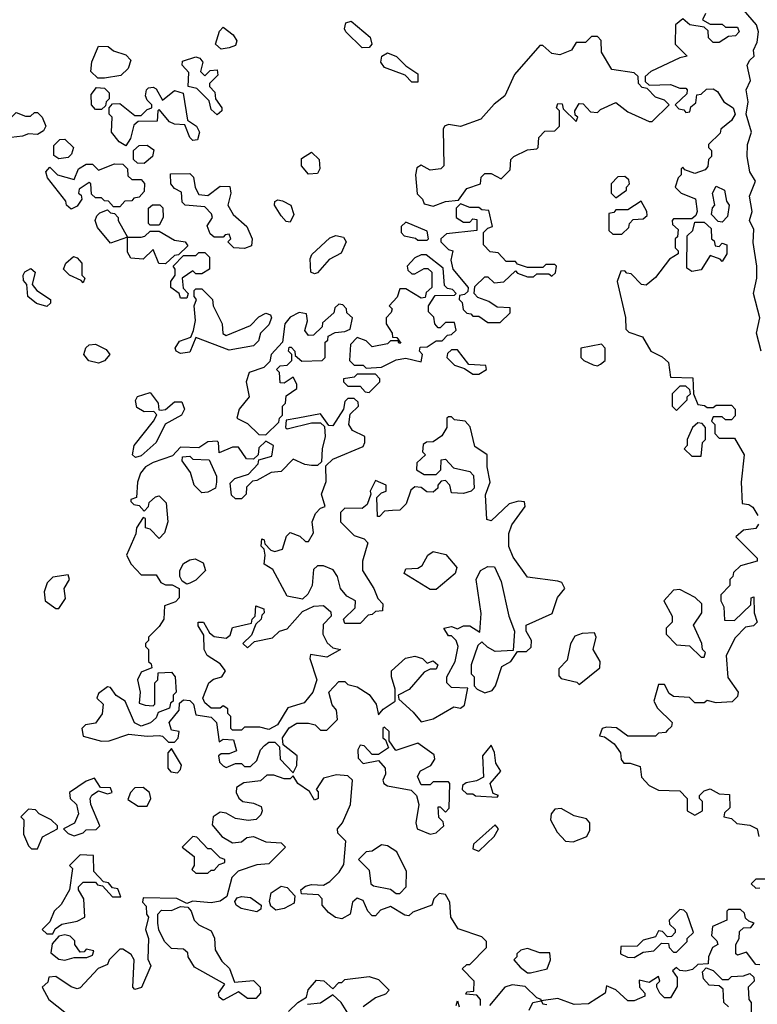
# Model space of a CAD drawing. Extents: x 2737310 to 2869991, y 870230 to 1012730.
# Tile 180 of 256: x 2761646 to 2764070, y 964789 to 968025. Entities that reach past the tile are written whole.
import ezdxf

# ---------------------------------------------------------------- set-up
doc = ezdxf.new("R2010")
doc.units = 0

msp = doc.modelspace()

# ---------------------------------------------------------------- linework, layer by layer
at = {"layer": '0CON02XD'}
for points in [[(2763900, 968045), (2763890, 968025), (2763915, 968010), (2763955, 968010), (2763965, 968000), (2764005, 968000), (2764010, 967985), (2763998.3, 967971.7), (2763975, 967970), (2763945, 967950), (2763925, 967950), (2763910, 967965), (2763908.3, 967988.3), (2763895, 968000), (2763848.3, 968008.3), (2763825, 968027.5), (2763801.7, 968008.3), (2763800, 967945), (2763840, 967905), (2763815, 967900), (2763720, 967855), (2763701.7, 967838.3), (2763701.7, 967821.7), (2763715, 967810), (2763785, 967812.5), (2763815, 967800), (2763835, 967800), (2763840, 967795), (2763838.3, 967781.7), (2763800, 967745), (2763811.7, 967731.7), (2763828.3, 967728.3), (2763835, 967720), (2763848.3, 967721.7), (2763851.7, 967738.3), (2763868.3, 967751.7), (2763871.7, 967778.3), (2763885, 967780), (2763903, 967797), (2763925, 967797.5), (2763939.3, 967789.3), (2763960, 967755), (2763991.2, 967735), (2763997.1, 967715), (2763985, 967694.2), (2763950, 967665), (2763948.3, 967651.7), (2763910, 967615), (2763910, 967605), (2763920, 967595), (2763920, 967575), (2763910, 967565), (2763907, 967543), (2763898.3, 967531.7), (2763865, 967520), (2763831.7, 967531.7), (2763825, 967540), (2763820, 967535), (2763820, 967515), (2763810, 967505), (2763800, 967475), (2763820, 967455), (2763866.4, 967436.4), (2763872.5, 967395), (2763868.3, 967381.7), (2763855, 967370), (2763795, 967370), (2763790, 967365), (2763791.7, 967351.7), (2763810, 967335), (2763808.3, 967311.7), (2763800, 967305), (2763800, 967275), (2763810, 967265), (2763810, 967255), (2763781.7, 967238.3), (2763735, 967177.5), (2763705, 967152.5), (2763690, 967155), (2763655, 967190), (2763641.7, 967191.7), (2763635, 967200), (2763621.7, 967198.3), (2763610, 967165), (2763636.4, 967046.4), (2763638.3, 967008.3), (2763648.3, 966998.3), (2763693, 966983), (2763720, 966935), (2763757, 966917), (2763778.3, 966898.3), (2763785, 966850), (2763858.3, 966848.3), (2763860, 966795), (2763875, 966760), (2763897, 966757), (2763905, 966750), (2763925, 966750), (2763935, 966757.5), (2763985, 966757.5), (2763997.5, 966745), (2763997, 966723), (2763985, 966710), (2763965, 966710), (2763955, 966720), (2763925, 966720), (2763920, 966705), (2763930, 966695), (2763930, 966665), (2763945, 966650), (2763995, 966650), (2764026.7, 966595), (2764017.5, 966505), (2764020, 966435), (2764041.7, 966431.7), (2764055, 966422.5), (2764071.2, 966395)], [(2764082.5, 966935), (2764067.9, 966995), (2764078.1, 967045), (2764057.5, 967125), (2764068.9, 967175), (2764068.6, 967215), (2764056.8, 967293.2), (2764058.6, 967335), (2764044.3, 967365), (2764053.3, 967395), (2764044.4, 967445), (2764063.9, 967493.9), (2764046, 967525), (2764036.5, 967575), (2764037.9, 967615), (2764051.4, 967655), (2764033.3, 967715), (2764040, 967755), (2764033.3, 967795), (2764047.5, 967825), (2764036.2, 967875), (2764045, 967892.5), (2764060, 967905), (2764057.5, 967925), (2764069.3, 967950.7), (2764073.8, 967985), (2764067.7, 968007.7), (2764025, 968057.5)], [(2762308.3, 967928.3), (2762290, 967945), (2762303, 967987), (2762315, 968000), (2762347.5, 967975), (2762360, 967955), (2762355, 967940), (2762335, 967932.5), (2762308.3, 967928.3)], [(2762772, 967932), (2762717.5, 967985), (2762713.3, 967995), (2762717.5, 968015), (2762735, 968020), (2762797.7, 967967.7), (2762803.3, 967945), (2762795, 967933.8), (2762772, 967932)], [(2763005, 967412.5), (2763045, 967427.5), (2763088.3, 967431.7), (2763115, 967470), (2763160, 967485), (2763163, 967507), (2763175, 967520), (2763195, 967520), (2763228.3, 967501.7), (2763258.3, 967531.7), (2763260, 967565), (2763270, 967575), (2763315, 967597.5), (2763345, 967600), (2763350, 967605), (2763351.7, 967638.3), (2763371.7, 967658.3), (2763405, 967660), (2763420, 967675), (2763420, 967725), (2763410, 967735), (2763415, 967750), (2763428.3, 967748.3), (2763431.7, 967731.7), (2763475, 967690), (2763480, 967705), (2763471.7, 967711.7), (2763470, 967725), (2763485, 967750), (2763498.3, 967748.3), (2763521.7, 967721.7), (2763545, 967720), (2763555, 967730), (2763605, 967752.5), (2763645, 967722.5), (2763715, 967690), (2763725, 967690), (2763780, 967745), (2763765, 967760), (2763735, 967770), (2763708.3, 967798.3), (2763691.7, 967801.7), (2763680, 967815), (2763678.3, 967838.3), (2763665, 967850), (2763591.7, 967861.7), (2763558.3, 967918.3), (2763557, 967957), (2763545, 967970), (2763525, 967970), (2763505, 967950), (2763475, 967950), (2763460, 967925), (2763420.7, 967909.3), (2763395, 967913.8), (2763365, 967940), (2763355, 967940), (2763272.5, 967845), (2763240, 967775), (2763205, 967747.5), (2763162, 967698), (2763095, 967674.2), (2763055, 967680), (2763042.5, 967675), (2763037.5, 967665), (2763040, 967545), (2763030, 967535), (2762995, 967530), (2762965, 967546.7), (2762951.7, 967538.3), (2762946.7, 967515), (2762952.5, 967452.5), (2762970, 967435), (2762975, 967420), (2763005, 967412.5)], [(2761925, 967832.5), (2761903, 967833), (2761880, 967855), (2761883.6, 967886.4), (2761905, 967937.5), (2761937, 967937), (2761955, 967922.5), (2761995, 967910), (2762011.7, 967891.7), (2762002.5, 967865), (2761978.3, 967841.7), (2761925, 967832.5)], [(2762295, 967712.5), (2762275, 967730), (2762268.3, 967758.3), (2762228.3, 967798.3), (2762200, 967805), (2762201.7, 967851.7), (2762180, 967875), (2762181.7, 967888.3), (2762225, 967902.5), (2762238.3, 967898.3), (2762247.5, 967885), (2762240, 967855), (2762255, 967840), (2762271.7, 967858.3), (2762295, 967860), (2762297, 967843), (2762270, 967815), (2762270, 967805), (2762287, 967787), (2762290, 967765), (2762310, 967735), (2762310, 967725), (2762295, 967712.5)], [(2762955, 967820), (2762935, 967820), (2762912.9, 967842.9), (2762845, 967868), (2762832.5, 967885), (2762836.2, 967905), (2762855, 967916.2), (2762884.3, 967904.3), (2762915, 967873.3), (2762955, 967847.5), (2762955, 967820)], [(2761915, 967730), (2761895, 967730), (2761882.5, 967745), (2761880.7, 967779.3), (2761898.3, 967801.7), (2761925, 967800), (2761940, 967785), (2761940, 967765), (2761930, 967755), (2761928.3, 967741.7), (2761915, 967730)], [(2761995, 967610), (2761973.6, 967623.6), (2761947.5, 967655), (2761950, 967705), (2761940, 967715), (2761940, 967735), (2761951.7, 967748.3), (2761975, 967750), (2762025, 967710), (2762045, 967710), (2762065, 967730), (2762080, 967735), (2762080, 967745), (2762065, 967760), (2762060, 967775), (2762062.5, 967795), (2762069.3, 967800.7), (2762085, 967803.3), (2762095, 967797.5), (2762115, 967760), (2762155, 967792.5), (2762183, 967783), (2762197.5, 967695), (2762227.5, 967675), (2762236.7, 967655), (2762230, 967630), (2762215, 967627.5), (2762205, 967637.5), (2762189.3, 967679.3), (2762155, 967681.2), (2762138.8, 967688.8), (2762105, 967730), (2762100, 967725), (2762098.3, 967691.7), (2762035, 967690), (2762021.7, 967678.3), (2762010, 967635), (2761995, 967610)], [(2761618.3, 967638.3), (2761600, 967655), (2761600, 967675), (2761610, 967695), (2761635, 967720), (2761665, 967707.5), (2761681.7, 967708.3), (2761695, 967720), (2761705, 967720), (2761720, 967705), (2761732.5, 967675), (2761725, 967660), (2761705, 967647.5), (2761675, 967650), (2761655, 967642.5), (2761618.3, 967638.3)], [(2761775, 967567.5), (2761758.3, 967578.3), (2761758.3, 967611.7), (2761778.3, 967631.7), (2761795, 967632.5), (2761822.5, 967605), (2761817, 967583), (2761805, 967572.5), (2761775, 967567.5)], [(2762055, 967552.5), (2762033, 967553), (2762020, 967565), (2762020, 967595), (2762038.3, 967611.7), (2762065, 967612.5), (2762087, 967597), (2762082.5, 967575), (2762055, 967552.5)], [(2762595, 967517.5), (2762572.5, 967545), (2762571.7, 967568.3), (2762605, 967590), (2762630, 967565), (2762632.5, 967535), (2762625, 967520), (2762595, 967517.5)], [(2761815, 967402.5), (2761800, 967415), (2761798.3, 967428.3), (2761737.5, 967505), (2761732.5, 967525), (2761745, 967540), (2761770, 967515), (2761825, 967500), (2761840, 967535), (2761865, 967550), (2761885, 967550), (2761905, 967530), (2761958.3, 967551.7), (2761985, 967550), (2762000, 967535), (2762001.7, 967511.7), (2762015, 967500), (2762045, 967500), (2762056.4, 967486.4), (2762055, 967460), (2762038.3, 967441.7), (2762021.7, 967438.3), (2762015, 967430), (2761991.7, 967428.3), (2761975, 967410), (2761955, 967410), (2761938.3, 967428.3), (2761925, 967430), (2761915, 967440), (2761895, 967440), (2761881.7, 967451.7), (2761880, 967485), (2761875, 967490), (2761841.7, 967468.3), (2761840, 967455), (2761848.3, 967448.3), (2761850, 967435), (2761835, 967412.5), (2761815, 967402.5)], [(2762385, 967272.5), (2762350, 967275), (2762330, 967295), (2762340, 967305), (2762335, 967320), (2762321.7, 967318.3), (2762315, 967310), (2762285, 967310), (2762271.7, 967321.7), (2762262.5, 967347.5), (2762280, 967375), (2762277, 967387), (2762255, 967410), (2762190, 967415), (2762180, 967425), (2762178.3, 967458.3), (2762155, 967470), (2762142.5, 967485), (2762141.7, 967518.3), (2762205, 967520), (2762217, 967507), (2762223, 967473), (2762235, 967450), (2762265, 967447.5), (2762305, 967477.5), (2762336.4, 967476.4), (2762340, 967455), (2762330, 967415), (2762347.5, 967385), (2762392.5, 967345), (2762410, 967305), (2762408.3, 967281.7), (2762385, 967272.5)], [(2763605, 967440), (2763640, 967465), (2763640, 967475), (2763650, 967485), (2763648.3, 967498.3), (2763635, 967510), (2763611.7, 967508.3), (2763590, 967485), (2763590, 967455), (2763605, 967440)], [(2763955, 967360), (2763941.7, 967361.7), (2763920, 967385), (2763923, 967407), (2763930, 967415), (2763922.5, 967455), (2763935, 967477.5), (2763962.5, 967465), (2763968.3, 967428.3), (2763977.5, 967415), (2763971.7, 967378.3), (2763955, 967360)], [(2762105, 967350), (2762075, 967350), (2762070, 967355), (2762070, 967405), (2762083, 967417), (2762107, 967417), (2762117, 967407), (2762117.5, 967375), (2762105, 967350)], [(2762535, 967360), (2762521.7, 967361.7), (2762505, 967380), (2762483.3, 967415), (2762485, 967427.5), (2762495, 967432.5), (2762509.3, 967429.3), (2762537.5, 967415), (2762547.5, 967385), (2762535, 967360)], [(2763225, 967030), (2763258.3, 967061.7), (2763258.3, 967078.3), (2763215, 967080), (2763188.3, 967098.3), (2763151.7, 967111.7), (2763140, 967125), (2763141.7, 967148.3), (2763175, 967180), (2763185, 967180), (2763205, 967160), (2763237, 967163), (2763275, 967200), (2763281.7, 967191.7), (2763315, 967180), (2763335, 967180), (2763345, 967190), (2763385, 967190), (2763395, 967182.5), (2763407, 967193), (2763410, 967215), (2763405, 967220), (2763375, 967220), (2763365, 967210), (2763315, 967210), (2763281.7, 967221.7), (2763275, 967230), (2763245, 967230), (2763218.3, 967258.3), (2763191.7, 967261.7), (2763170, 967285), (2763170, 967325), (2763185, 967340), (2763200, 967345), (2763188.3, 967398.3), (2763165, 967400), (2763155, 967407.5), (2763125, 967407.5), (2763095, 967420), (2763080, 967405), (2763080, 967375), (2763105, 967360), (2763125, 967360), (2763135, 967370), (2763148.3, 967368.3), (2763148.3, 967331.7), (2763048.3, 967321.7), (2763030, 967305), (2763030, 967295), (2763055, 967270), (2763070, 967265), (2763062.5, 967235), (2763070, 967205), (2763120, 967145), (2763118.3, 967131.7), (2763108.3, 967121.7), (2763091.7, 967118.3), (2763090, 967105), (2763100, 967095), (2763103, 967073), (2763115, 967060), (2763128.3, 967058.3), (2763135, 967050), (2763155, 967050), (2763185, 967030), (2763225, 967030)], [(2763625, 967320), (2763648.3, 967341.7), (2763650, 967355), (2763661.7, 967368.3), (2763695, 967370), (2763708.3, 967381.7), (2763707.5, 967395), (2763688.3, 967428.3), (2763645, 967400), (2763605, 967400), (2763598.3, 967391.7), (2763581.7, 967388.3), (2763581.7, 967331.7), (2763595, 967320), (2763625, 967320)], [(2762125, 967222.5), (2762103.6, 967223.6), (2762085, 967270), (2762052.5, 967237.5), (2762011.7, 967241.7), (2762000.7, 967260.7), (2762000, 967310), (2761945, 967290), (2761901.7, 967341.7), (2761893.8, 967365), (2761899.5, 967380.5), (2761909.3, 967390.7), (2761935, 967400), (2761945, 967390), (2761958.3, 967388.3), (2761970, 967375), (2761970, 967365), (2762000, 967310), (2762045, 967310), (2762057, 967313), (2762075, 967330), (2762105, 967330), (2762155, 967300), (2762190, 967295), (2762198.3, 967281.7), (2762168.3, 967251.7), (2762155, 967250), (2762125, 967222.5)], [(2762985, 967300), (2762990, 967305), (2762985, 967330), (2762915, 967360), (2762900, 967345), (2762900, 967325), (2762910, 967315), (2762947, 967307), (2762955, 967300), (2762985, 967300)], [(2763855, 967197.5), (2763838.3, 967208.3), (2763840, 967315), (2763858.3, 967331.7), (2763865, 967360), (2763895, 967360), (2763918.3, 967338.3), (2763920, 967305), (2763928.3, 967298.3), (2763931.7, 967281.7), (2763945, 967280), (2763955, 967290), (2763970, 967285), (2763970, 967255), (2763955, 967230), (2763948.3, 967238.3), (2763915, 967250), (2763885, 967202.5), (2763855, 967197.5)], [(2762615, 967190), (2762602.5, 967195), (2762601.2, 967238.8), (2762606.4, 967253.6), (2762665, 967308), (2762685, 967315.6), (2762710, 967310), (2762719.2, 967295), (2762702.3, 967257.7), (2762663.2, 967236.8), (2762625, 967193.3), (2762615, 967190)], [(2762195, 967110), (2762175, 967110), (2762170, 967125), (2762142.5, 967145), (2762142.5, 967165), (2762157.5, 967185), (2762157.5, 967205), (2762150, 967215), (2762185, 967250), (2762225, 967250), (2762235, 967260), (2762255, 967260), (2762270, 967245), (2762270, 967205), (2762245, 967190), (2762225, 967190), (2762215, 967200), (2762180, 967175), (2762183, 967143), (2762200, 967125), (2762195, 967110)], [(2762785, 966880), (2762835, 966882.5), (2762883, 966907), (2762915, 966912.5), (2762965, 966900), (2762970, 966925), (2762960, 966935), (2762961.7, 966948.3), (2762985, 966950), (2763015, 966970), (2763035, 966970), (2763051.7, 966988.3), (2763065, 966990), (2763080, 967005), (2763075, 967030), (2763045, 967030), (2763028.3, 967011.7), (2763021.7, 967011.7), (2763010, 967025), (2763007, 967047), (2762990, 967065), (2762990, 967085), (2763011.7, 967118.3), (2763075, 967120), (2763080, 967125), (2763068.3, 967138.3), (2763051.7, 967141.7), (2763041.7, 967151.7), (2763038.3, 967208.3), (2762981.7, 967251.7), (2762965, 967252.5), (2762945, 967242.5), (2762920, 967215), (2762921.7, 967201.7), (2762935, 967190), (2762945, 967190), (2762975, 967207.5), (2762987, 967207), (2763000, 967195), (2763000, 967145), (2762981.7, 967128.3), (2762978.3, 967111.7), (2762965, 967110), (2762915, 967140), (2762895, 967140), (2762887, 967113), (2762860, 967085), (2762870, 967075), (2762867, 967063), (2762850, 967045), (2762850, 967025), (2762870, 966995), (2762871.7, 966981.7), (2762885, 966980), (2762898.3, 966961.7), (2762891.7, 966961.7), (2762890, 966970), (2762865, 966970), (2762855, 966960), (2762805, 966950), (2762785, 966970), (2762755, 966980), (2762733, 966957), (2762730, 966905), (2762745, 966890), (2762775, 966890), (2762785, 966880)], [(2761855, 967160), (2761848.3, 967168.3), (2761810, 967185), (2761790, 967205), (2761797.5, 967225), (2761823, 967247), (2761835, 967242.5), (2761850, 967225), (2761850, 967185), (2761860, 967175), (2761855, 967160)], [(2761735, 967082.5), (2761701.7, 967091.7), (2761672.5, 967115), (2761670, 967155), (2761658.3, 967168.3), (2761657.5, 967185), (2761663.6, 967196.4), (2761683, 967207), (2761697.5, 967195), (2761687.5, 967155), (2761702.5, 967135), (2761747.5, 967105), (2761747, 967093), (2761735, 967082.5)], [(2762175, 966927.5), (2762160, 966935), (2762157.5, 966945), (2762171.7, 966968.3), (2762208.3, 966981.7), (2762217, 967003), (2762223.6, 967036.4), (2762220, 967085), (2762227.5, 967105), (2762220, 967115), (2762220, 967135), (2762225, 967140), (2762245, 967140), (2762280, 967105), (2762282.5, 967085), (2762311.2, 967025), (2762314, 966994), (2762325, 966986.7), (2762405, 967020), (2762431.7, 967048.3), (2762455, 967060), (2762470, 967055), (2762473.3, 967045), (2762465, 967022.5), (2762437.5, 966995), (2762430.7, 966969.3), (2762415, 966953.3), (2762335, 966938.8), (2762225, 966980), (2762205, 966932.5), (2762175, 966927.5)], [(2762455, 966660), (2762498.3, 966701.7), (2762500, 966715), (2762510, 966725), (2762510, 966755), (2762520, 966765), (2762521.7, 966788.3), (2762557, 966813), (2762557, 966827), (2762545, 966850), (2762515, 966830), (2762501.7, 966831.7), (2762500, 966865), (2762490, 966875), (2762502.5, 966887.5), (2762525, 966890), (2762540, 966905), (2762540, 966925), (2762530, 966935), (2762531.7, 966948.3), (2762538.3, 966948.3), (2762550, 966935), (2762551.7, 966921.7), (2762573, 966903), (2762640, 966905), (2762650, 966915), (2762650, 966965), (2762658.3, 966971.7), (2762660, 966985), (2762683, 966997), (2762715, 967000), (2762731.7, 967008.3), (2762740, 967045), (2762721.7, 967061.7), (2762720, 967075), (2762708.3, 967088.3), (2762695, 967090), (2762681.7, 967078.3), (2762678.3, 967061.7), (2762641.7, 967028.3), (2762640, 967015), (2762611.7, 966988.3), (2762595, 966987.5), (2762583, 967003), (2762592.5, 967035), (2762588.3, 967058.3), (2762565, 967062.5), (2762535, 967047.5), (2762517.5, 967025), (2762510, 966965), (2762472.5, 966925), (2762468.3, 966901.7), (2762448.3, 966881.7), (2762400, 966865), (2762390, 966835), (2762400, 966785), (2762367.5, 966745), (2762360, 966715), (2762395, 966697.5), (2762431.7, 966661.7), (2762455, 966660)], [(2761905, 966896), (2761873.9, 966903.9), (2761857.5, 966925), (2761863.9, 966946.1), (2761874.1, 966955.9), (2761895, 966958.8), (2761930.7, 966940.7), (2761942.5, 966925), (2761925, 966904.2), (2761905, 966896)], [(2763155, 966860), (2763180, 966875), (2763178.3, 966888.3), (2763121.7, 966891.7), (2763085, 966940), (2763065, 966940), (2763051.7, 966928.3), (2763050, 966915), (2763075, 966890), (2763108.3, 966878.3), (2763135, 966860), (2763155, 966860)], [(2763545, 966887.5), (2763555, 966892.5), (2763570, 966905), (2763570, 966945), (2763558.3, 966958.3), (2763490, 966945), (2763490, 966915), (2763500, 966905), (2763530.7, 966890.7), (2763545, 966887.5)], [(2762795, 966800), (2762830, 966835), (2762830, 966845), (2762815, 966860), (2762755, 966860), (2762745, 966850), (2762710, 966845), (2762710, 966835), (2762725, 966820), (2762765, 966820), (2762781.7, 966801.7), (2762795, 966800)], [(2762026.4, 966586.4), (2762016.7, 966595), (2762022, 966625), (2762086.2, 966705), (2762096.4, 966726.4), (2762086.7, 966736.7), (2762055, 966736.2), (2762030.7, 966750.7), (2762027, 966773), (2762033.6, 966786.4), (2762075, 966800), (2762101.2, 966765), (2762103, 966743), (2762111.2, 966741.2), (2762125.8, 966744.2), (2762155, 966768.8), (2762179.5, 966769.5), (2762187.5, 966745), (2762178, 966725), (2762124.5, 966695.5), (2762094.3, 966635.7), (2762045, 966591.2), (2762026.4, 966586.4)], [(2763805, 966740), (2763840, 966775), (2763840, 966785), (2763850, 966795), (2763848.3, 966808.3), (2763835, 966820), (2763815, 966820), (2763790, 966795), (2763790, 966755), (2763805, 966740)], [(2762545, 965550), (2762556.4, 965573.6), (2762557.5, 965605), (2762511.7, 965641.7), (2762510, 965665), (2762532, 965698), (2762557, 965713), (2762595, 965712.5), (2762617, 965707), (2762635, 965690), (2762655, 965690), (2762690, 965725), (2762687.5, 965755), (2762673, 965773), (2762662.5, 965815), (2762695, 965850), (2762715, 965850), (2762725, 965840), (2762755, 965832.5), (2762795, 965807.5), (2762817.5, 965775), (2762825, 965740), (2762840.7, 965759.3), (2762880, 965785), (2762880, 965825), (2762867.5, 965865), (2762867.5, 965885), (2762913.9, 965926.1), (2762945, 965933.3), (2762970, 965925), (2762985, 965910), (2763005, 965917.5), (2763020, 965905), (2763015, 965890), (2762995, 965890), (2762975, 965880), (2762926.4, 965823.6), (2762890, 965805), (2762891.7, 965791.7), (2762939.3, 965749.3), (2762965, 965717.5), (2763005, 965726.7), (2763073, 965767), (2763095, 965762.5), (2763108.3, 965771.7), (2763118.3, 965828.3), (2763065, 965830), (2763050, 965845), (2763050, 965865), (2763077.5, 965915), (2763087.5, 965965), (2763080, 965985), (2763065, 966000), (2763055, 966000), (2763040, 966025), (2763065, 966030), (2763085, 966022.5), (2763105, 966032.5), (2763125, 966032.5), (2763158.3, 966011.7), (2763163, 966073), (2763146.7, 966185), (2763160, 966215), (2763185, 966227.5), (2763206.7, 966226.7), (2763228, 966178), (2763253.8, 966065), (2763272.5, 966015), (2763268.3, 965951.7), (2763208.3, 965948.3), (2763183, 965963), (2763165, 965980), (2763151.7, 965968.3), (2763130, 965905), (2763130, 965875), (2763140, 965865), (2763140, 965835), (2763150, 965825), (2763175, 965812.5), (2763199.3, 965820.7), (2763210, 965835), (2763230.7, 965899.3), (2763260, 965915), (2763281.7, 965948.3), (2763311.7, 965948.3), (2763327, 965963), (2763327.5, 965985), (2763310, 966015), (2763310, 966035), (2763396.4, 966073.6), (2763413.9, 966126.1), (2763437.5, 966155), (2763427.5, 966175), (2763415, 966180), (2763315, 966192.5), (2763268.3, 966258.3), (2763253.6, 966293.6), (2763253.9, 966336.1), (2763263.3, 966365), (2763307.5, 966425), (2763305, 966440), (2763285, 966442.5), (2763255, 966433.3), (2763195, 966377.5), (2763181.7, 966381.7), (2763177, 966463), (2763192.5, 966505), (2763182.5, 966555), (2763182.5, 966595), (2763141.7, 966621.7), (2763126.4, 966686.4), (2763110, 966705), (2763075, 966710), (2763065, 966720), (2763055, 966720), (2763050, 966715), (2763050, 966685), (2763033.3, 966656.7), (2763005, 966637.5), (2762983.3, 966636.7), (2762971.7, 966628.3), (2762970, 966605), (2762980, 966595), (2762951.7, 966568.3), (2762950, 966545), (2762975, 966530), (2763015, 966530), (2763030, 966545), (2763031.7, 966578.3), (2763045, 966580), (2763071.7, 966551.7), (2763125, 966540), (2763137, 966527), (2763140, 966485), (2763130, 966475), (2763105, 966467.5), (2763065, 966470), (2763060, 966495), (2763045, 966510), (2763031.7, 966508.3), (2763020, 966495), (2763020, 966485), (2763005, 966472.5), (2762983.6, 966473.6), (2762965, 966487.5), (2762945, 966490), (2762931.7, 966478.3), (2762916.4, 966433.6), (2762895, 966412.5), (2762871.7, 966411.7), (2762845, 966410), (2762828.3, 966391.7), (2762821.7, 966391.7), (2762820, 966455), (2762835, 966470), (2762850, 966475), (2762850, 966495), (2762815, 966510), (2762797.5, 966475), (2762800, 966465), (2762788.3, 966431.7), (2762771.7, 966418.3), (2762715, 966420), (2762700, 966405), (2762700, 966375), (2762745, 966330), (2762778.3, 966318.3), (2762790, 966305), (2762772.5, 966245), (2762772.5, 966215), (2762810, 966155), (2762823, 966123), (2762840, 966105), (2762838.3, 966081.7), (2762815, 966080), (2762805, 966070), (2762791.7, 966068.3), (2762765, 966040), (2762715, 966040), (2762710, 966055), (2762748.3, 966091.7), (2762750, 966115), (2762720.7, 966130.7), (2762700, 966155), (2762690, 966195), (2762676.4, 966216.4), (2762645, 966230), (2762625, 966230), (2762611.7, 966218.3), (2762607.5, 966165), (2762593, 966137), (2762575, 966120), (2762525, 966130), (2762478.3, 966218.3), (2762450, 966235), (2762452.5, 966265), (2762450, 966285), (2762440, 966295), (2762441.7, 966318.3), (2762450, 966315), (2762451.7, 966301.7), (2762471.7, 966281.7), (2762485, 966277.5), (2762510, 966285), (2762523, 966327), (2762535, 966340), (2762567, 966327), (2762585, 966310), (2762595, 966310), (2762611.7, 966338.3), (2762607.5, 966375), (2762618.3, 966401.7), (2762635, 966420), (2762650, 966425), (2762637.5, 966465), (2762653, 966507), (2762651.7, 966558.3), (2762675, 966580), (2762775, 966622.5), (2762780, 966635), (2762780, 966655), (2762740, 966675), (2762727.5, 966695), (2762731.7, 966728.3), (2762760, 966755), (2762758.3, 966768.3), (2762745, 966780), (2762725, 966780), (2762715, 966770), (2762710, 966745), (2762675, 966690), (2762661.7, 966691.7), (2762635, 966730), (2762560, 966715), (2762521.7, 966708.3), (2762520, 966685), (2762525, 966680), (2762605, 966700), (2762635, 966700), (2762648.3, 966688.3), (2762650, 966655), (2762640, 966615), (2762638.3, 966571.7), (2762625, 966560), (2762605, 966560), (2762583, 966563), (2762545, 966580), (2762505, 966540), (2762473, 966537), (2762425, 966510), (2762411.7, 966508.3), (2762391.7, 966488.3), (2762390, 966465), (2762375, 966450), (2762355, 966450), (2762342.5, 966462.5), (2762338.3, 966501.7), (2762353, 966517), (2762398.3, 966531.7), (2762430, 966565), (2762431.7, 966578.3), (2762475, 966590), (2762480, 966625), (2762455, 966640), (2762431.7, 966618.3), (2762430, 966595), (2762415, 966580), (2762391.7, 966581.7), (2762365, 966620), (2762345, 966620), (2762301.7, 966601.7), (2762300, 966635), (2762295, 966640), (2762265, 966637.5), (2762235, 966617.5), (2762175, 966620), (2762148.3, 966591.7), (2762085, 966570), (2762060, 966555), (2762043.3, 966535), (2762033.3, 966505), (2762030, 966455), (2762011.7, 966448.3), (2762011.7, 966441.7), (2762021.7, 966431.7), (2762038.3, 966428.3), (2762055, 966410), (2762070, 966425), (2762071.7, 966438.3), (2762093, 966457), (2762105, 966460), (2762127, 966437), (2762132.5, 966375), (2762121.7, 966338.3), (2762105, 966320), (2762075, 966350), (2762060, 966355), (2762060, 966385), (2762051.7, 966388.3), (2762030, 966355), (2762027.5, 966335), (2761997.5, 966265), (2762012.5, 966235), (2762045, 966200), (2762095, 966200), (2762110, 966175), (2762125, 966167.5), (2762147, 966167), (2762170, 966155), (2762170, 966125), (2762158.3, 966111.7), (2762121.7, 966098.3), (2762120, 966055), (2762105, 966030), (2762070, 965995), (2762070, 965985), (2762060, 965975), (2762060, 965965), (2762070, 965955), (2762070, 965915), (2762078.3, 965908.3), (2762080, 965895), (2762045, 965880), (2762033.3, 965855), (2762042.5, 965815), (2762038.3, 965778.3), (2762058.3, 965771.7), (2762085, 965770), (2762090, 965775), (2762090, 965845), (2762100, 965855), (2762101.7, 965878.3), (2762145, 965880), (2762157.5, 965865), (2762160, 965815), (2762150, 965805), (2762150, 965785), (2762141.7, 965778.3), (2762138.3, 965761.7), (2762101.7, 965748.3), (2762095, 965730), (2762076.2, 965713.8), (2762045, 965702.5), (2762023.9, 965713.9), (2761992.5, 965785), (2761963.6, 965803.6), (2761945, 965830), (2761935, 965832.5), (2761905, 965810), (2761900, 965795), (2761920, 965775), (2761917, 965743), (2761895, 965712.5), (2761863, 965707), (2761850, 965695), (2761855, 965670), (2761915, 965653.3), (2761940, 965655), (2762005, 965676.7), (2762065, 965670), (2762105, 965672.5), (2762115, 965670), (2762135, 965650), (2762155, 965650), (2762167, 965663), (2762170, 965685), (2762145, 965690), (2762137.5, 965715), (2762170, 965755), (2762171.7, 965778.3), (2762185, 965790), (2762205, 965787.5), (2762217.5, 965775), (2762225, 965740), (2762275, 965732.5), (2762292.5, 965715), (2762301.7, 965651.7), (2762315, 965660), (2762348.3, 965658.3), (2762358.3, 965621.7), (2762335, 965612.5), (2762308.3, 965611.7), (2762300, 965605), (2762302.5, 965585), (2762315, 965572.5), (2762325, 965567.5), (2762355, 965580), (2762375, 965580), (2762385, 965570), (2762405, 965570), (2762425, 965590), (2762437.5, 965625), (2762450.7, 965639.3), (2762465, 965650), (2762485, 965650), (2762500, 965635), (2762502.5, 965595), (2762545, 965550)], [(2763885, 966590), (2763890, 966635), (2763900, 966645), (2763900, 966685), (2763888.3, 966698.3), (2763875, 966700), (2763857.5, 966685), (2763840, 966645), (2763840, 966625), (2763830, 966615), (2763855, 966590), (2763885, 966590)], [(2762245, 966470), (2762220, 966495), (2762207, 966537), (2762180, 966575), (2762181.7, 966588.3), (2762205, 966590), (2762215, 966580), (2762268.3, 966578.3), (2762292.5, 966525), (2762292.5, 966505), (2762290, 966485), (2762265, 966472.5), (2762245, 966470)], [(2764073.6, 966366.4), (2764065, 966352.5), (2764025, 966347.5), (2764000, 966325), (2764070, 966255), (2764070, 966245), (2764015, 966230), (2763991.7, 966208.3), (2763990, 966195), (2763980, 966185), (2763980, 966165), (2763950, 966135), (2763950, 966115), (2763960, 966095), (2763961.7, 966051.7), (2763995, 966050), (2764048.3, 966101.7), (2764050, 966125), (2764058.3, 966128.3), (2764060, 966075), (2764070, 966045), (2764057, 966033), (2764031.7, 966028.3), (2763997, 965993), (2763967.5, 965935), (2763973, 965863), (2764006.7, 965815), (2764005, 965800), (2763987, 965783), (2763935, 965780), (2763905, 965787.5), (2763895, 965780), (2763865, 965780), (2763847, 965797), (2763795, 965800), (2763780.7, 965810.7), (2763765, 965840), (2763745, 965840), (2763730, 965785), (2763741.7, 965761.7), (2763790, 965715), (2763788.3, 965701.7), (2763775, 965690)], [(2762195, 966170), (2762180, 966180), (2762172.5, 966195), (2762172.5, 966215), (2762185, 966237.5), (2762205, 966250), (2762223, 966253), (2762249.3, 966239.3), (2762256.7, 966215), (2762225, 966182.5), (2762205, 966172.5), (2762195, 966170)], [(2763015, 966152.5), (2762995, 966152.5), (2762910, 966205), (2762915, 966220), (2762955, 966222.5), (2762969.3, 966230.7), (2762987.5, 966265), (2763005, 966276.7), (2763047, 966267), (2763082.5, 966225), (2763077.5, 966205), (2763015, 966152.5)], [(2761775, 966090), (2761797, 966123), (2761792.5, 966155), (2761810, 966185), (2761805, 966200), (2761755, 966192.5), (2761736.4, 966173.6), (2761726.7, 966145), (2761730, 966115), (2761765, 966090), (2761775, 966090)], [(2763895, 965930), (2763900, 965945), (2763890, 965955), (2763887.5, 965975), (2763860, 966035), (2763887.5, 966075), (2763887.5, 966105), (2763866.1, 966126.1), (2763815, 966152.5), (2763795, 966150), (2763762.5, 966115), (2763790, 966065), (2763790, 966045), (2763770, 966025), (2763770, 966005), (2763805, 965970), (2763847, 965967), (2763885, 965930), (2763895, 965930)], [(2762375, 965690), (2762345, 965690), (2762340, 965695), (2762340, 965735), (2762330, 965745), (2762330, 965760), (2762315, 965770), (2762305, 965762.5), (2762275, 965762.5), (2762255, 965780), (2762247.5, 965795), (2762267.5, 965845), (2762283, 965857), (2762310, 965865), (2762322.5, 965885), (2762305, 965907.5), (2762262.5, 965935), (2762252.5, 965955), (2762251.7, 966001.7), (2762233, 966033), (2762232.5, 966045), (2762250, 966045), (2762270, 966010), (2762285, 965997.5), (2762325, 965992.5), (2762337.5, 966002.5), (2762345, 966027.5), (2762408.3, 966041.7), (2762410, 966055), (2762420, 966065), (2762421.7, 966098.3), (2762448.3, 966088.3), (2762450, 966075), (2762441.7, 966068.3), (2762440, 966055), (2762421.7, 966038.3), (2762408.3, 966001.7), (2762380, 965975), (2762395, 965960), (2762418.3, 965981.7), (2762477, 965993), (2762500, 966015), (2762525, 966022.5), (2762575, 966080), (2762613, 966097), (2762645, 966100), (2762668.3, 966078.3), (2762670, 966065), (2762643, 966037), (2762642.5, 966005), (2762657, 965977), (2762675, 965960), (2762700, 965955), (2762655, 965930), (2762601.7, 965938.3), (2762600, 965925), (2762622.5, 965855), (2762610, 965815), (2762580.7, 965779.3), (2762527, 965763), (2762493, 965707), (2762465, 965692.5), (2762435, 965700), (2762385, 965700), (2762375, 965690)], [(2763485, 965840), (2763552.5, 965895), (2763553.3, 965915), (2763531.2, 965955), (2763540, 965995), (2763535, 966010), (2763495, 966007.5), (2763470.7, 965999.3), (2763456.1, 965973.9), (2763445, 965920), (2763418.3, 965891.7), (2763418.3, 965868.3), (2763425, 965860), (2763477.5, 965847.5), (2763485, 965840)], [(2762995, 965347.5), (2763015, 965352.5), (2763040, 965375), (2763038.3, 965388.3), (2763023, 965403), (2763021.7, 965438.3), (2763028.3, 965438.3), (2763045, 965420), (2763057, 965433), (2763060, 965515), (2763055, 965520), (2763005, 965520), (2762995, 965510), (2762965, 965510), (2762953, 965537), (2762963.6, 965556.4), (2762996.7, 965573.3), (2763010, 965595), (2763008.3, 965608.3), (2762955, 965647.5), (2762882.5, 965622.5), (2762860, 965655), (2762860, 965685), (2762845, 965700), (2762840, 965695), (2762840, 965665), (2762848.3, 965658.3), (2762858.3, 965631.7), (2762825, 965610), (2762805, 965610), (2762778.3, 965638.3), (2762765, 965640), (2762757.5, 965625), (2762758.3, 965598.3), (2762775, 965580), (2762825, 965590), (2762846.7, 965565), (2762848.8, 965545), (2762840, 965525), (2762842.5, 965515), (2762855, 965506.7), (2762933, 965493), (2762950, 965475), (2762957.5, 965445), (2762947.5, 965385), (2762952.5, 965365), (2762995, 965347.5)], [(2763775, 965690), (2763768.3, 965681.7), (2763745, 965680), (2763735, 965670), (2763645, 965670), (2763607, 965697), (2763575, 965700), (2763560, 965695), (2763551.7, 965671.7), (2763568.3, 965668.3), (2763600, 965645), (2763620, 965615), (2763623, 965593), (2763631.7, 965581.7), (2763651.7, 965581.7), (2763685, 965570), (2763690, 965535), (2763715, 965507.5), (2763745, 965492.5), (2763815, 965490), (2763840, 965465), (2763840, 965425), (2763865, 965410), (2763890, 965425), (2763890, 965455), (2763880, 965465), (2763880, 965475), (2763895, 965490), (2763915, 965497.5), (2763945, 965480), (2763978.3, 965478.3), (2763980, 965435), (2763961.7, 965418.3), (2763960, 965405), (2763985, 965400), (2764003, 965383), (2764045, 965377.5), (2764070, 965365), (2764075, 965340)], [(2763215, 965470), (2763220, 965475), (2763201.7, 965481.7), (2763192.5, 965515), (2763227.5, 965555), (2763211.2, 965581.2), (2763206.4, 965616.4), (2763195, 965640), (2763167.5, 965605), (2763170, 965535), (2763147, 965523), (2763113, 965517), (2763101.7, 965508.3), (2763100, 965495), (2763115, 965480), (2763135, 965480), (2763143.6, 965473.6), (2763215, 965470)], [(2762165, 965550), (2762175, 965560), (2762177.5, 965575), (2762145, 965630), (2762132.5, 965615), (2762132.5, 965565), (2762143, 965553), (2762165, 965550)], [(2763160, 964785), (2763160, 964805), (2763148.3, 964818.3), (2763111.7, 964821.7), (2763115, 964830), (2763138.3, 964831.7), (2763140, 964865), (2763100, 964905), (2763115, 964920), (2763125, 964920), (2763180, 964975), (2763180, 964995), (2763165, 965010), (2763087, 965037), (2763062.5, 965075), (2763060, 965125), (2763045, 965150), (2763025, 965152.5), (2763007.5, 965135), (2763000, 965115), (2762938.3, 965091.7), (2762925, 965080), (2762911.7, 965081.7), (2762865, 965110), (2762831.7, 965098.3), (2762815, 965080), (2762805, 965080), (2762790, 965095), (2762775, 965130), (2762755, 965137.5), (2762740, 965125), (2762732.5, 965085), (2762705, 965070), (2762684.1, 965074.1), (2762660.7, 965090.7), (2762640, 965115), (2762640, 965135), (2762628.3, 965148.3), (2762571.7, 965151.7), (2762570, 965165), (2762585, 965177.5), (2762605, 965182.5), (2762645, 965180), (2762665, 965192.5), (2762696.4, 965223.6), (2762711.7, 965248.3), (2762717.5, 965325), (2762691.7, 965351.7), (2762690, 965365), (2762707.5, 965385), (2762733.3, 965445), (2762740, 965525), (2762725, 965540), (2762687, 965543), (2762645, 965532.5), (2762620, 965495), (2762627, 965487), (2762627.5, 965465), (2762615, 965460), (2762598.3, 965488.3), (2762560, 965515), (2762545, 965540), (2762535, 965530), (2762515, 965530), (2762481.7, 965541.7), (2762458.3, 965541.7), (2762437, 965523), (2762383, 965517), (2762358.3, 965501.7), (2762357.5, 965485), (2762366.4, 965466.4), (2762380, 965455), (2762415, 965450), (2762439.3, 965439.3), (2762443.3, 965425), (2762438.3, 965411.7), (2762423.6, 965396.4), (2762397, 965393), (2762355, 965400), (2762325, 965416.7), (2762305, 965420), (2762282.5, 965405), (2762278.3, 965378.3)], [(2761825, 965342.5), (2761855, 965352.5), (2761865, 965362.5), (2761897, 965363), (2761910, 965375), (2761880, 965445), (2761877.5, 965465), (2761883.6, 965476.4), (2761905, 965490), (2761935, 965480), (2761950, 965485), (2761945, 965500), (2761911.7, 965501.7), (2761891.7, 965531.7), (2761865, 965522.5), (2761810, 965485), (2761812.5, 965465), (2761832.5, 965445), (2761840, 965415), (2761826.4, 965383.6), (2761790, 965365), (2761805, 965350), (2761825, 965342.5)], [(2762065, 965440), (2762077.5, 965465), (2762072.5, 965485), (2762051.7, 965501.7), (2762025, 965500), (2762010, 965485), (2762001.7, 965461.7), (2762035, 965440), (2762065, 965440)], [(2761705, 965300), (2761720.7, 965339.3), (2761770, 965365), (2761770, 965375), (2761750, 965395), (2761710, 965415), (2761698.3, 965428.3), (2761675, 965430), (2761650, 965405), (2761660, 965395), (2761658.3, 965348.3), (2761675, 965310), (2761685, 965300), (2761705, 965300)], [(2763465, 965323.3), (2763509.3, 965340.7), (2763519.3, 965360.7), (2763520, 965385), (2763508.3, 965398.3), (2763468.3, 965408.3), (2763425, 965432.5), (2763405, 965430), (2763392.5, 965415), (2763390, 965395), (2763412.5, 965355), (2763440, 965325), (2763465, 965323.3)], [(2762278.3, 965378.3), (2762310.7, 965340.7), (2762345, 965320), (2762375, 965322.5), (2762393, 965337), (2762415, 965340), (2762455, 965322.5), (2762505, 965320), (2762520, 965305), (2762465, 965250), (2762425, 965247.5), (2762363.6, 965226.4), (2762343.3, 965205), (2762327, 965143), (2762305, 965127.5), (2762275, 965122.5), (2762215, 965127.5), (2762195, 965120), (2762163, 965137), (2762051.7, 965138.3), (2762050, 965125), (2762061.7, 965111.7), (2762062.5, 965085), (2762070, 965075), (2762060, 965035), (2762070, 965005), (2762067, 964937), (2762077.5, 964915), (2762046.4, 964843.6), (2762025, 964837.5), (2762017.5, 964845), (2762022.5, 964935), (2762013, 964953), (2761985, 964970), (2761975, 964970), (2761940, 964935), (2761935, 964920), (2761903.6, 964906.4), (2761845, 964843.3), (2761835, 964840), (2761815, 964846.7), (2761765, 964880), (2761741.7, 964878.3), (2761738.3, 964861.7), (2761720, 964845), (2761742.5, 964805), (2761795, 964762.5)], [(2763155, 965292.5), (2763205, 965340), (2763220, 965365), (2763208.3, 965378.3), (2763137.5, 965315), (2763135, 965300), (2763155, 965292.5)], [(2762265, 965220), (2762275, 965230), (2762285, 965230), (2762301.7, 965248.3), (2762320, 965255), (2762320, 965265), (2762305, 965270), (2762275, 965300), (2762265, 965300), (2762228.3, 965338.3), (2762215, 965340), (2762180, 965305), (2762220, 965275), (2762220, 965245), (2762211.7, 965231.7), (2762225, 965220), (2762265, 965220)], [(2762895, 965152.5), (2762916.7, 965175), (2762917.5, 965225), (2762885, 965290), (2762855, 965310), (2762835, 965312.5), (2762805, 965292.5), (2762785, 965290), (2762760, 965265), (2762795, 965230), (2762800, 965185), (2762808.3, 965178.3), (2762865, 965167.5), (2762883, 965153), (2762895, 965152.5)], [(2761755, 965020), (2761763.3, 965036.7), (2761785, 965052.5), (2761835, 965062.5), (2761860, 965075), (2761857.5, 965135), (2761840, 965165), (2761840, 965175), (2761855, 965190), (2761895, 965190), (2761901.7, 965181.7), (2761918.3, 965178.3), (2761951.7, 965141.7), (2761978.3, 965141.7), (2761968.3, 965168.3), (2761951.7, 965171.7), (2761938.3, 965188.3), (2761921.7, 965191.7), (2761890, 965225), (2761888.3, 965278.3), (2761845, 965280), (2761810, 965245), (2761820, 965235), (2761810, 965165), (2761783, 965117), (2761760, 965095), (2761745, 965060), (2761720, 965035), (2761735, 965020), (2761755, 965020)], [(2764105, 965200), (2764065, 965200), (2764050, 965185), (2764065, 965170), (2764078.3, 965171.7)], [(2762488.3, 965098.3), (2762471.7, 965111.7), (2762467, 965127), (2762472.5, 965155), (2762505, 965177.5), (2762525, 965172.5), (2762550, 965145), (2762548.3, 965121.7), (2762515, 965103.3), (2762488.3, 965098.3)], [(2762425, 965092.5), (2762374.1, 965104.1), (2762357.5, 965115), (2762353, 965127), (2762361.2, 965138.8), (2762375, 965143.3), (2762405, 965140), (2762440, 965115), (2762438.3, 965101.7), (2762425, 965092.5)], [(2762315, 964802.5), (2762301.7, 964811.7), (2762300, 964825), (2762320, 964855), (2762220.7, 964910.7), (2762200, 964945), (2762198.3, 964958.3), (2762185, 964970), (2762145, 964972.5), (2762122.5, 964995), (2762103, 965033), (2762100, 965055), (2762100, 965085), (2762111.7, 965098.3), (2762145, 965097.5), (2762175, 965110), (2762198.3, 965108.3), (2762210, 965095), (2762220, 965065), (2762235, 965050), (2762275, 965030), (2762286.4, 965006.4), (2762288.3, 964968.3), (2762310.7, 964930.7), (2762336.1, 964906.1), (2762351.7, 964861.7), (2762415, 964867.5), (2762436.2, 964845), (2762437.5, 964825), (2762421.7, 964808.3), (2762395, 964807.5), (2762365, 964830), (2762315, 964802.5)], [(2764078.3, 964918.3), (2764065, 964920), (2764035, 964960), (2764005, 964950), (2764000, 964955), (2764000, 964985), (2764010, 965005), (2764011.7, 965028.3), (2764025, 965040), (2764048.3, 965041.7), (2764060, 965055), (2764041.7, 965061.7), (2764031.7, 965071.7), (2764028.3, 965088.3), (2764015, 965100), (2763975, 965100), (2763970, 965095), (2763970, 965065), (2763922.5, 965045), (2763920, 965015), (2763937, 964997), (2763940, 964985), (2763922.5, 964975), (2763910, 964945), (2763908.3, 964921.7), (2763875, 964920), (2763857, 964903), (2763835, 964897.5), (2763815, 964900), (2763805, 964910), (2763791.7, 964898.3), (2763807, 964877), (2763807, 964847), (2763785, 964810), (2763765, 964810), (2763750, 964825), (2763740, 964845), (2763740, 964855), (2763750, 964865), (2763745, 964880), (2763715, 964860), (2763681.7, 964868.3), (2763682.5, 964845), (2763700, 964825), (2763700, 964815), (2763665, 964800), (2763645, 964800), (2763605, 964836.7), (2763575, 964850), (2763570, 964825), (2763515, 964790), (2763468.3, 964788.3), (2763415, 964807.5), (2763360, 964800), (2763365, 964790), (2763378.3, 964788.3)], [(2763665, 964942.5), (2763695, 964960), (2763730, 964965), (2763755, 964990), (2763778.3, 964988.3), (2763780, 964975), (2763795, 964960), (2763805, 964960), (2763840, 964995), (2763840, 965005), (2763860, 965025), (2763838.3, 965088.3), (2763828.3, 965098.3), (2763815, 965100), (2763780, 965065), (2763781.7, 965051.7), (2763800, 965035), (2763800, 965025), (2763788.3, 965011.7), (2763775, 965010), (2763758.3, 965028.3), (2763745, 965030), (2763735, 965010), (2763695, 965000), (2763675, 964980), (2763621.7, 964978.3), (2763620, 964955), (2763643.6, 964943.6), (2763665, 964942.5)], [(2761795, 964933.8), (2761825, 964942.5), (2761867, 964943), (2761885, 964950), (2761890, 964965), (2761865, 964970), (2761858.3, 964961.7), (2761845, 964960), (2761827.5, 964985), (2761827, 964997), (2761812.5, 965012.5), (2761795, 965016.7), (2761775, 965012.5), (2761753, 964987), (2761748.3, 964958.3), (2761775, 964936.7), (2761795, 964933.8)], [(2763325, 964892.5), (2763380, 964905), (2763390, 964935), (2763388.3, 964958.3), (2763355, 964957.5), (2763315, 964972.5), (2763293, 964967), (2763280, 964955), (2763280, 964945), (2763270, 964935), (2763290.7, 964910.7), (2763315, 964892.5), (2763325, 964892.5)], [(2763975, 964780), (2763960, 964795), (2763958.3, 964838.3), (2763945, 964850), (2763911.7, 964851.7), (2763893, 964873), (2763890, 964895), (2763901.7, 964908.3), (2763925, 964900), (2763955, 964870), (2763975, 964870), (2763985, 964880), (2764025, 964882.5), (2764045, 964890), (2764058.3, 964878.3), (2764060, 964865), (2764040, 964845), (2764042.5, 964805), (2764050, 964795), (2764050, 964755)], [(2762530, 964765), (2762560, 964795), (2762588.3, 964811.7), (2762593.9, 964836.1), (2762621.7, 964868.3), (2762646.1, 964866.1), (2762675, 964840), (2762695, 964860), (2762705, 964860), (2762715, 964870), (2762795, 964880), (2762825, 964870), (2762860, 964835), (2762848.3, 964821.7), (2762815, 964810), (2762775, 964780)], [(2763320.7, 964769.3), (2763332.5, 964795), (2763360, 964800), (2763360, 964805), (2763345, 964810), (2763307, 964847), (2763265, 964852.5), (2763240, 964845), (2763190, 964785)], [(2762725, 964760), (2762702.5, 964795), (2762675, 964820), (2762635, 964792.5), (2762591.7, 964788.3)], [(2763080, 964785), (2763085, 964800), (2763090, 964780)]]:
    msp.add_lwpolyline(points, dxfattribs=at)

doc.saveas('drawing.dxf')
